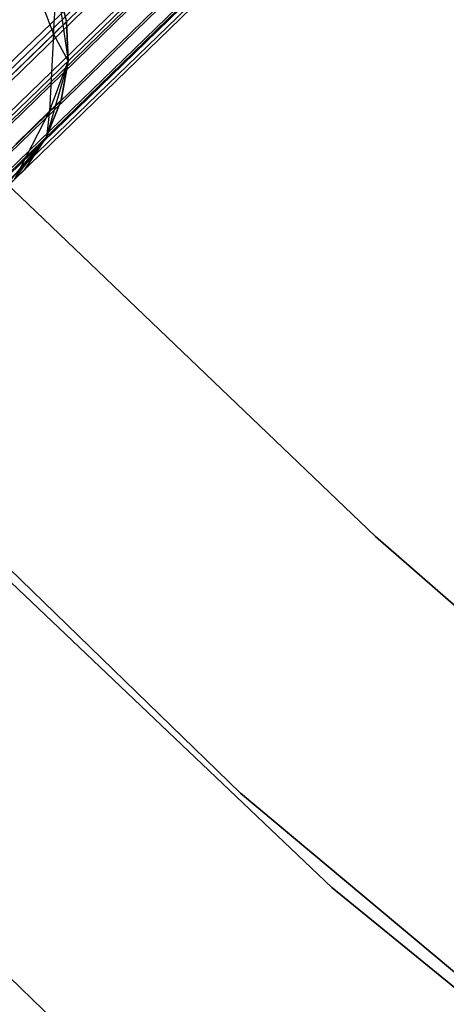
# Model space of a CAD drawing. Extents: x -189 to 189, y -189 to 189.
# Tile 103 of 256: x -42.62 to -40.37, y -47.14 to -41.94. Entities that reach past the tile are written whole.
import ezdxf

# ---------------------------------------------------------------- set-up
doc = ezdxf.new("R2010")
doc.units = 0
doc.header["$LTSCALE"] = 25.4
doc.layers.get('0').update_dxf_attribs({"linetype": 'CONTINUOUS'})

# ---------------------------------------------------------------- blocks, each defined once
blk = doc.blocks.new('CAMELEON-KENAI-C-12244_STL')
at = {"color": 0}
for p, q in [((-30.6077, -30.5406, -8.691), (-120.7846, -117.4528, -8.5219)), ((-30.6077, -30.5406, -8.691), (-120.7846, -117.4528, -8.5219)), ((-120.6462, -117.5955, -10.4135), (-30.6077, -30.5406, -10.309)), ((-120.6462, -117.5955, -10.4135), (-30.6077, -30.5406, -10.309)), ((-30.6077, -30.5406, -8.691), (-120.5202, -117.7255, -8.691)), ((-30.6077, -30.5406, -8.691), (-120.5202, -117.7255, -8.691)), ((-120.412, -117.8371, -10.1691), (-30.6077, -30.5406, -10.309)), ((-120.412, -117.8371, -10.1691), (-30.6077, -30.5406, -10.309)), ((-30.4996, -30.6521, -8.8309), (-120.5202, -117.7255, -8.691)), ((-30.4996, -30.6521, -8.8309), (-120.5202, -117.7255, -8.691)), ((-120.412, -117.8371, -10.1691), (-30.4996, -30.6521, -10.1691)), ((-120.412, -117.8371, -10.1691), (-30.4996, -30.6521, -10.1691)), ((-30.4996, -30.6521, -8.8309), (-120.3265, -117.9253, -9)), ((-30.4996, -30.6521, -8.8309), (-120.3265, -117.9253, -9)), ((-120.2673, -117.9863, -9.809), (-30.4996, -30.6521, -10.1691)), ((-120.2673, -117.9863, -9.809), (-30.4996, -30.6521, -10.1691)), ((-30.414, -30.7403, -9), (-120.3265, -117.9253, -9)), ((-30.414, -30.7403, -9), (-120.3265, -117.9253, -9)), ((-120.2673, -117.9863, -9.809), (-30.414, -30.7403, -10)), ((-120.2673, -117.9863, -9.809), (-30.414, -30.7403, -10)), ((-120.3265, -117.9253, -9), (-30.3548, -30.8014, -9.191)), ((-120.3265, -117.9253, -9), (-30.3548, -30.8014, -9.191)), ((-120.2673, -117.9863, -9.809), (-30.3548, -30.8014, -9.809)), ((-120.2673, -117.9863, -9.809), (-30.3548, -30.8014, -9.809)), ((-120.237, -118.0175, -9.3955), (-30.3548, -30.8014, -9.809)), ((-120.237, -118.0175, -9.3955), (-30.3548, -30.8014, -9.809)), ((-120.3265, -117.9253, -9), (-30.3246, -30.8326, -9.3955)), ((-120.3265, -117.9253, -9), (-30.3246, -30.8326, -9.3955)), ((-120.237, -118.0175, -9.3955), (-30.3246, -30.8326, -9.3955)), ((-120.237, -118.0175, -9.3955), (-30.3246, -30.8326, -9.6045)), ((-120.237, -118.0175, -9.3955), (-30.3246, -30.8326, -9.3955)), ((-120.237, -118.0175, -9.3955), (-30.3246, -30.8326, -9.6045)), ((-42.5909, -41.6311, -160.7292), (-42.4437, -42.0175, -160.773)), ((-42.5909, -41.6311, -160.7292), (-42.4437, -42.0175, -160.773)), ((-42.4437, -42.0175, -160.773), (-42.426, -41.7481, -161.5)), ((-42.4437, -42.0175, -160.773), (-42.426, -41.7481, -161.5)), ((-42.426, -41.7481, -167), (-42.3673, -42.1598, -167)), ((-42.375, -41.9509, -161.5), (-42.426, -41.7481, -161.5)), ((-42.426, -41.7481, -167), (-42.375, -41.9509, -161.5)), ((-42.426, -41.7481, -167), (-42.3673, -42.1598, -167)), ((-42.375, -41.9509, -161.5), (-42.426, -41.7481, -161.5)), ((-42.426, -41.7481, -167), (-42.375, -41.9509, -161.5)), ((-42.4437, -42.0175, -160.773), (-42.375, -41.9509, -161.5)), ((-42.4437, -42.0175, -160.773), (-42.375, -41.9509, -161.5)), ((-42.3673, -42.1598, -161.5), (-42.375, -41.9509, -161.5)), ((-42.375, -41.9509, -161.5), (-42.3673, -42.1598, -167)), ((-42.375, -41.9509, -161.5), (-42.3673, -42.1598, -167)), ((-42.3673, -42.1598, -161.5), (-42.375, -41.9509, -161.5)), ((-42.6452, -42.2129, -160.0955), (-42.4437, -42.0175, -160.773)), ((-42.6452, -42.2129, -160.0955), (-42.4437, -42.0175, -160.773)), ((-42.4437, -42.0175, -160.773), (-42.4643, -42.425, -160.853)), ((-42.4437, -42.0175, -160.773), (-42.4643, -42.425, -160.853)), ((-42.4437, -42.0175, -160.773), (-42.3673, -42.1598, -161.5)), ((-42.4437, -42.0175, -160.773), (-42.3673, -42.1598, -161.5)), ((-42.3673, -42.1598, -167), (-42.4811, -42.5597, -167)), ((-42.3673, -42.1598, -167), (-42.4811, -42.5597, -167)), ((-42.4643, -42.425, -160.853), (-42.3673, -42.1598, -161.5)), ((-42.4643, -42.425, -160.853), (-42.3673, -42.1598, -161.5)), ((-42.4031, -42.3657, -161.5), (-42.3673, -42.1598, -161.5)), ((-42.3673, -42.1598, -167), (-42.4031, -42.3657, -161.5)), ((-42.4031, -42.3657, -161.5), (-42.3673, -42.1598, -161.5)), ((-42.3673, -42.1598, -167), (-42.4031, -42.3657, -161.5)), ((-42.3673, -42.1598, -161.5), (-42.3673, -42.1598, -167)), ((-42.3673, -42.1598, -161.5), (-42.3673, -42.1598, -167)), ((-42.4811, -42.5597, -161.5), (-42.4031, -42.3657, -161.5)), ((-42.4031, -42.3657, -161.5), (-42.4811, -42.5597, -167)), ((-42.4031, -42.3657, -161.5), (-42.4811, -42.5597, -167)), ((-42.4811, -42.5597, -161.5), (-42.4031, -42.3657, -161.5)), ((-42.4643, -42.425, -160.853), (-42.4031, -42.3657, -161.5)), ((-42.4643, -42.425, -160.853), (-42.4031, -42.3657, -161.5)), ((-42.4643, -42.425, -160.853), (-42.6491, -42.7832, -160.9553)), ((-42.4643, -42.425, -160.853), (-42.6491, -42.7832, -160.9553)), ((-42.6436, -42.5989, -160.25), (-42.4643, -42.425, -160.853)), ((-42.6436, -42.5989, -160.25), (-42.4643, -42.425, -160.853)), ((-42.4643, -42.425, -160.853), (-42.4811, -42.5597, -161.5)), ((-42.4643, -42.425, -160.853), (-42.4811, -42.5597, -161.5)), ((-42.4811, -42.5597, -167), (-42.7477, -42.8788, -167)), ((-42.4811, -42.5597, -167), (-42.7477, -42.8788, -167)), ((-42.6491, -42.7832, -160.9553), (-42.4811, -42.5597, -161.5)), ((-42.6491, -42.7832, -160.9553), (-42.4811, -42.5597, -161.5)), ((-42.5976, -42.7333, -161.5), (-42.4811, -42.5597, -161.5)), ((-42.4811, -42.5597, -167), (-42.5976, -42.7333, -161.5)), ((-42.5976, -42.7333, -161.5), (-42.4811, -42.5597, -161.5)), ((-42.4811, -42.5597, -167), (-42.5976, -42.7333, -161.5)), ((-42.4811, -42.5597, -161.5), (-42.4811, -42.5597, -167)), ((-42.4811, -42.5597, -161.5), (-42.4811, -42.5597, -167)), ((-40.7435, -44.6702, -165), (-42.7749, -42.728, -165)), ((-42.7749, -42.728, -167), (-40.7435, -44.6702, -167)), ((-42.7749, -42.728, -167), (-40.7435, -44.6702, -167)), ((-40.7435, -44.6702, -165), (-42.7749, -42.728, -165)), ((-42.5976, -42.7333, -161.5), (-42.7477, -42.8788, -167)), ((-42.5976, -42.7333, -161.5), (-42.7477, -42.8788, -167)), ((-42.6491, -42.7832, -160.9553), (-42.5976, -42.7333, -161.5)), ((-42.6491, -42.7832, -160.9553), (-42.5976, -42.7333, -161.5)), ((-41.4567, -46.0264, -167), (-44.7798, -42.7985, -167)), ((-44.7798, -42.7985, -168), (-41.4567, -46.0264, -168)), ((-41.4567, -46.0264, -167), (-44.7798, -42.7985, -167)), ((-44.7798, -42.7985, -168), (-41.4567, -46.0264, -168)), ((-40.9734, -46.524, -160.5), (-44.3741, -43.2909, -160.5)), ((-44.3741, -43.2909, -170), (-40.9734, -46.524, -170)), ((-44.3741, -43.2909, -170), (-40.9734, -46.524, -170)), ((-40.9734, -46.524, -160.5), (-44.3741, -43.2909, -160.5)), ((-45.8457, -43.9266, -160.5), (-42.4353, -47.231, -160.5)), ((-42.4353, -47.231, -170), (-45.8457, -43.9266, -170)), ((-45.8457, -43.9266, -160.5), (-42.4353, -47.231, -160.5)), ((-42.4353, -47.231, -170), (-45.8457, -43.9266, -170)), ((-38.624, -46.516, -165), (-40.7435, -44.6702, -165)), ((-40.7435, -44.6702, -165), (-40.7435, -44.6702, -167)), ((-40.7435, -44.6702, -167), (-38.624, -46.516, -167)), ((-40.7435, -44.6702, -165), (-40.7435, -44.6702, -167)), ((-40.7435, -44.6702, -167), (-38.624, -46.516, -167)), ((-38.624, -46.516, -165), (-40.7435, -44.6702, -165)), ((-37.9016, -48.9969, -167), (-41.4567, -46.0264, -167)), ((-41.4567, -46.0264, -167), (-41.4567, -46.0264, -168)), ((-41.4567, -46.0264, -168), (-37.9016, -48.9969, -168)), ((-41.4567, -46.0264, -167), (-41.4567, -46.0264, -168)), ((-37.9016, -48.9969, -167), (-41.4567, -46.0264, -167)), ((-41.4567, -46.0264, -168), (-37.9016, -48.9969, -168)), ((-37.3379, -49.4907, -160.5), (-40.9734, -46.524, -160.5)), ((-40.9734, -46.524, -170), (-37.3379, -49.4907, -170)), ((-40.9734, -46.524, -170), (-37.3379, -49.4907, -170)), ((-40.9734, -46.524, -170), (-40.9734, -46.524, -160.5)), ((-37.3379, -49.4907, -160.5), (-40.9734, -46.524, -160.5)), ((-40.9734, -46.524, -170), (-40.9734, -46.524, -160.5))]:
    blk.add_line(p, q, dxfattribs=at)

msp = doc.modelspace()

# ---------------------------------------------------------------- block references
at = {"color": 0}
msp.add_blockref('CAMELEON-KENAI-C-12244_STL', (0, 0), dxfattribs=at)

doc.saveas('drawing.dxf')
